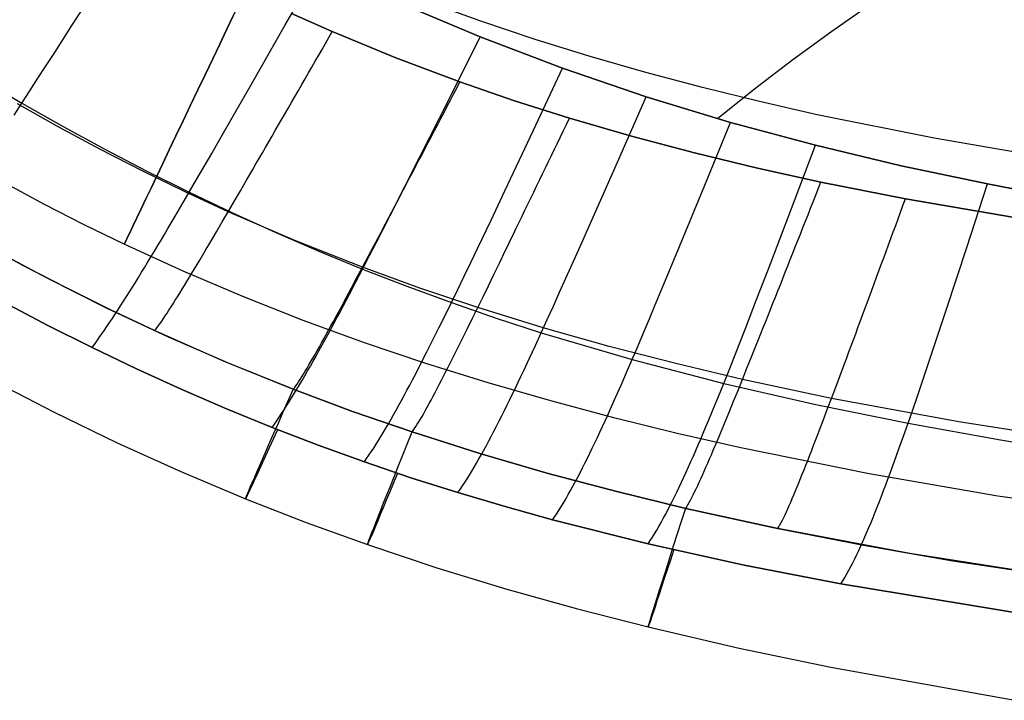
# Model space of a CAD drawing. Extents: x 35614 to 36526, y 4034 to 4838.
# Tile 9 of 79: x 35877 to 35964, y 4048 to 4107. Entities that reach past the tile are written whole.
import ezdxf

# ---------------------------------------------------------------- set-up
doc = ezdxf.new("R2010")
doc.units = 0
doc.layers.add('PREDEFINITO', color=7, linetype='CONTINUOUS')

msp = doc.modelspace()

# ---------------------------------------------------------------- linework, layer by layer
at = {"layer": 'PREDEFINITO'}
for p, q in [((35900.66, 4106.772, -105.773), (35903.66, 4112.03, -103)), ((35881.956, 4106.776, -110.094), (35883.508, 4109.186, -108.619)), ((35910.686, 4108.782, -103), (35917.822, 4105.781, -103)), ((35917.822, 4105.781, -103), (35910.686, 4108.782, -103)), ((35917.868, 4107.157, -380.007), (35913.163, 4108.864, -380.007)), ((35948.692, 4106.287, -98.37), (35952.193, 4108.723, -96.901)), ((35904.823, 4106.248, -319.731), (35901.241, 4107.842, -319.731)), ((35901.241, 4107.842, -319.731), (35904.823, 4106.248, -319.731)), ((35880.444, 4104.43, -111.624), (35881.956, 4106.776, -110.094)), ((35897.728, 4101.642, -108.622), (35900.66, 4106.772, -105.773)), ((35922.639, 4105.555, -380.007), (35917.868, 4107.157, -380.007)), ((35904.225, 4105.208, -319.689), (35904.524, 4105.727, -319.716)), ((35904.524, 4105.727, -319.716), (35904.823, 4106.248, -319.731)), ((35910.393, 4103.95, -319.731), (35904.823, 4106.248, -319.731)), ((35904.823, 4106.248, -319.731), (35910.393, 4103.95, -319.731)), ((35915.109, 4100.391, -105.781), (35917.822, 4105.781, -103)), ((35917.822, 4105.781, -103), (35925.054, 4103.031, -103)), ((35925.054, 4103.031, -103), (35917.822, 4105.781, -103)), ((35945.265, 4103.789, -99.876), (35948.692, 4106.287, -98.37)), ((35903.926, 4104.689, -319.649), (35904.225, 4105.208, -319.689)), ((35927.474, 4104.053, -380.007), (35922.639, 4105.555, -380.007)), ((35879.704, 4103.286, -112.416), (35880.444, 4104.43, -111.624)), ((35903.331, 4103.655, -319.532), (35903.628, 4104.172, -319.597)), ((35903.628, 4104.172, -319.597), (35903.926, 4104.689, -319.649)), ((35932.371, 4102.647, -380.007), (35927.474, 4104.053, -380.007)), ((35878.977, 4102.161, -113.23), (35879.704, 4103.286, -112.416)), ((35902.738, 4102.624, -319.366), (35903.034, 4103.139, -319.455)), ((35903.034, 4103.139, -319.455), (35903.331, 4103.655, -319.532)), ((35916.034, 4101.832, -319.731), (35910.393, 4103.95, -319.731)), ((35910.393, 4103.95, -319.731), (35916.034, 4101.832, -319.731)), ((35941.915, 4101.229, -101.42), (35945.265, 4103.789, -99.876)), ((35902.442, 4102.111, -319.265), (35902.738, 4102.624, -319.366)), ((35922.492, 4097.59, -105.787), (35925.054, 4103.031, -103)), ((35925.054, 4103.031, -103), (35932.383, 4100.53, -103)), ((35932.383, 4100.53, -103), (35925.054, 4103.031, -103)), ((35937.327, 4101.331, -380.007), (35932.371, 4102.647, -380.007)), ((35873.976, 4102.1, -114.941), (35877.559, 4099.977, -114.94)), ((35878.261, 4101.058, -114.07), (35878.977, 4102.161, -113.23)), ((35896.302, 4099.156, -110.098), (35897.728, 4101.642, -108.622)), ((35901.853, 4101.088, -319.027), (35902.147, 4101.599, -319.152)), ((35902.147, 4101.599, -319.152), (35902.442, 4102.111, -319.265)), ((35915.754, 4101.297, -319.716), (35916.034, 4101.832, -319.731)), ((35920.82, 4100.186, -319.731), (35916.034, 4101.832, -319.731)), ((35916.034, 4101.832, -319.731), (35920.82, 4100.186, -319.731)), ((35877.559, 4099.977, -114.94), (35878.261, 4101.058, -114.07)), ((35901.267, 4100.072, -318.741), (35901.56, 4100.579, -318.889)), ((35901.56, 4100.579, -318.889), (35901.853, 4101.088, -319.027)), ((35915.194, 4100.228, -319.649), (35915.474, 4100.762, -319.689)), ((35915.474, 4100.762, -319.689), (35915.754, 4101.297, -319.716)), ((35929.975, 4095.048, -105.796), (35932.383, 4100.53, -103)), ((35932.383, 4100.53, -103), (35939.786, 4098.28, -103)), ((35939.786, 4098.28, -103), (35932.383, 4100.53, -103)), ((35942.338, 4100.102, -380.007), (35937.327, 4101.331, -380.007)), ((35938.645, 4098.609, -103), (35941.915, 4101.229, -101.42)), ((35876.871, 4098.921, -115.843), (35877.559, 4099.977, -114.94)), ((35880.812, 4097.863, -313.439), (35877.189, 4099.905, -313.439)), ((35877.559, 4099.977, -114.94), (35881.18, 4097.92, -114.94)), ((35900.976, 4099.566, -318.58), (35901.267, 4100.072, -318.741)), ((35912.456, 4095.134, -108.637), (35915.109, 4100.391, -105.781)), ((35914.637, 4099.162, -319.533), (35914.915, 4099.695, -319.597)), ((35914.915, 4099.695, -319.597), (35915.194, 4100.228, -319.649)), ((35925.647, 4098.654, -319.731), (35920.82, 4100.186, -319.731)), ((35920.82, 4100.186, -319.731), (35925.647, 4098.654, -319.731)), ((35947.401, 4098.955, -380.007), (35942.338, 4100.102, -380.007)), ((35894.912, 4096.737, -111.628), (35896.302, 4099.156, -110.098)), ((35900.395, 4098.561, -318.224), (35900.685, 4099.063, -318.408)), ((35900.685, 4099.063, -318.408), (35900.976, 4099.566, -318.58)), ((35914.359, 4098.631, -319.456), (35914.637, 4099.162, -319.533)), ((35957.675, 4096.888, -380.007), (35947.401, 4098.955, -380.007)), ((35881.18, 4097.92, -114.94), (35884.835, 4095.929, -114.94)), ((35899.819, 4097.563, -317.823), (35900.107, 4098.061, -318.029)), ((35900.107, 4098.061, -318.029), (35900.395, 4098.561, -318.224)), ((35913.804, 4097.573, -319.266), (35914.081, 4098.102, -319.367)), ((35914.081, 4098.102, -319.367), (35914.359, 4098.631, -319.456)), ((35925.119, 4097.559, -319.689), (35925.383, 4098.106, -319.716)), ((35925.383, 4098.106, -319.716), (35925.647, 4098.654, -319.731)), ((35931.116, 4097.061, -319.731), (35925.647, 4098.654, -319.731)), ((35925.647, 4098.654, -319.731), (35931.116, 4097.061, -319.731)), ((35937.531, 4092.768, -105.807), (35939.786, 4098.28, -103)), ((35939.786, 4098.28, -103), (35947.264, 4096.269, -103)), ((35947.264, 4096.269, -103), (35939.786, 4098.28, -103)), ((35884.475, 4095.893, -313.439), (35880.812, 4097.863, -313.439)), ((35899.248, 4096.575, -317.376), (35899.533, 4097.068, -317.605)), ((35899.533, 4097.068, -317.605), (35899.819, 4097.563, -317.823)), ((35913.528, 4097.046, -319.153), (35913.804, 4097.573, -319.266)), ((35919.985, 4092.283, -108.649), (35922.492, 4097.59, -105.787)), ((35924.856, 4097.013, -319.65), (35925.119, 4097.559, -319.689)), ((35936.625, 4095.597, -319.731), (35931.116, 4097.061, -319.731)), ((35931.116, 4097.061, -319.731), (35936.625, 4095.597, -319.731)), ((35894.231, 4095.557, -112.42), (35894.912, 4096.737, -111.628)), ((35898.965, 4096.085, -317.137), (35899.248, 4096.575, -317.376)), ((35912.978, 4095.996, -318.89), (35913.253, 4096.52, -319.027)), ((35913.253, 4096.52, -319.027), (35913.528, 4097.046, -319.153)), ((35924.33, 4095.923, -319.533), (35924.593, 4096.467, -319.598)), ((35924.593, 4096.467, -319.598), (35924.856, 4097.013, -319.65)), ((35945.159, 4090.735, -105.818), (35947.264, 4096.269, -103)), ((35947.264, 4096.269, -103), (35954.792, 4094.477, -103)), ((35954.792, 4094.477, -103), (35947.264, 4096.269, -103)), ((35968.124, 4095.092, -380.007), (35957.675, 4096.888, -380.007)), ((35888.175, 4093.997, -313.439), (35884.475, 4095.893, -313.439)), ((35884.835, 4095.929, -114.94), (35888.526, 4094.004, -114.942)), ((35893.561, 4094.397, -113.235), (35894.231, 4095.557, -112.42)), ((35898.401, 4095.111, -316.624), (35898.682, 4095.597, -316.886)), ((35898.682, 4095.597, -316.886), (35898.965, 4096.085, -317.137)), ((35912.431, 4094.954, -318.581), (35912.704, 4095.474, -318.741)), ((35912.704, 4095.474, -318.741), (35912.978, 4095.996, -318.89)), ((35923.807, 4094.838, -319.367), (35924.069, 4095.38, -319.456)), ((35924.069, 4095.38, -319.456), (35924.33, 4095.923, -319.533)), ((35942.166, 4094.256, -319.731), (35936.625, 4095.597, -319.731)), ((35936.625, 4095.597, -319.731), (35942.166, 4094.256, -319.731)), ((35897.844, 4094.149, -316.07), (35898.122, 4094.629, -316.352)), ((35898.122, 4094.629, -316.352), (35898.401, 4095.111, -316.624)), ((35911.165, 4092.587, -110.115), (35912.456, 4095.134, -108.637)), ((35912.159, 4094.435, -318.409), (35912.431, 4094.954, -318.581)), ((35923.547, 4094.298, -319.266), (35923.807, 4094.838, -319.367)), ((35927.616, 4089.702, -108.667), (35929.975, 4095.048, -105.796)), ((35954.792, 4094.477, -103), (35962.366, 4092.875, -103)), ((35962.366, 4092.875, -103), (35954.792, 4094.477, -103)), ((35891.911, 4092.177, -313.439), (35888.175, 4093.997, -313.439)), ((35888.526, 4094.004, -114.942), (35892.253, 4092.147, -114.945)), ((35892.901, 4093.26, -114.075), (35893.561, 4094.397, -113.235)), ((35897.292, 4093.199, -315.473), (35897.844, 4094.149, -316.07)), ((35911.618, 4093.405, -318.03), (35911.888, 4093.919, -318.225)), ((35911.888, 4093.919, -318.225), (35912.159, 4094.435, -318.409)), ((35923.027, 4093.221, -319.028), (35923.287, 4093.759, -319.153)), ((35923.287, 4093.759, -319.153), (35923.547, 4094.298, -319.266)), ((35947.733, 4093.027, -319.731), (35942.166, 4094.256, -319.731)), ((35942.166, 4094.256, -319.731), (35947.733, 4093.027, -319.731)), ((35879.553, 4091.088, -380.007), (35876.104, 4092.94, -380.007)), ((35892.253, 4092.147, -114.945), (35892.901, 4093.26, -114.075)), ((35896.748, 4092.263, -314.835), (35897.292, 4093.199, -315.473)), ((35911.082, 4092.383, -317.606), (35911.349, 4092.893, -317.824)), ((35911.349, 4092.893, -317.824), (35911.618, 4093.405, -318.03)), ((35922.769, 4092.686, -318.891), (35923.027, 4093.221, -319.028)), ((35935.322, 4087.393, -108.687), (35937.531, 4092.768, -105.807)), ((35947.507, 4092.455, -319.717), (35947.733, 4093.027, -319.731)), ((35955.157, 4091.557, -319.731), (35947.733, 4093.027, -319.731)), ((35947.733, 4093.027, -319.731), (35955.157, 4091.557, -319.731)), ((35960.549, 4087.313, -105.838), (35962.366, 4092.875, -103)), ((35962.366, 4092.875, -103), (35969.973, 4091.439, -103)), ((35969.973, 4091.439, -103), (35962.366, 4092.875, -103)), ((35891.617, 4091.059, -115.848), (35892.253, 4092.147, -114.945)), ((35895.681, 4090.435, -313.439), (35891.911, 4092.177, -313.439)), ((35892.253, 4092.147, -114.945), (35896.014, 4090.358, -114.949)), ((35896.21, 4091.341, -314.157), (35896.748, 4092.263, -314.835)), ((35909.904, 4090.109, -111.648), (35911.165, 4092.587, -110.115)), ((35910.549, 4091.372, -317.137), (35910.815, 4091.876, -317.377)), ((35910.815, 4091.876, -317.377), (35911.082, 4092.383, -317.606)), ((35918.765, 4089.711, -110.13), (35919.985, 4092.283, -108.649)), ((35922.254, 4091.62, -318.582), (35922.511, 4092.152, -318.742)), ((35922.511, 4092.152, -318.742), (35922.769, 4092.686, -318.891)), ((35947.055, 4091.313, -319.65), (35947.281, 4091.883, -319.69)), ((35947.281, 4091.883, -319.69), (35947.507, 4092.455, -319.717)), ((35883.036, 4089.303, -380.007), (35879.553, 4091.088, -380.007)), ((35890.993, 4089.996, -116.789), (35891.617, 4091.059, -115.848)), ((35895.681, 4090.435, -313.439), (35896.21, 4091.341, -314.157)), ((35910.285, 4090.87, -316.887), (35910.549, 4091.372, -317.137)), ((35921.743, 4090.562, -318.226), (35921.998, 4091.09, -318.409)), ((35921.998, 4091.09, -318.409), (35922.254, 4091.62, -318.582)), ((35946.83, 4090.743, -319.598), (35947.055, 4091.313, -319.65)), ((35954.944, 4090.978, -319.717), (35955.157, 4091.557, -319.731)), ((35965.776, 4089.747, -319.731), (35955.157, 4091.557, -319.731)), ((35955.157, 4091.557, -319.731), (35965.776, 4089.747, -319.731)), ((35895.161, 4089.546, -312.683), (35895.681, 4090.435, -313.439)), ((35901.544, 4087.908, -313.439), (35895.681, 4090.435, -313.439)), ((35896.014, 4090.358, -114.949), (35899.807, 4088.638, -114.954)), ((35909.761, 4089.875, -316.353), (35910.022, 4090.371, -316.625)), ((35910.022, 4090.371, -316.625), (35910.285, 4090.87, -316.887)), ((35921.489, 4090.037, -318.031), (35921.743, 4090.562, -318.226)), ((35943.095, 4085.339, -108.707), (35945.159, 4090.735, -105.818)), ((35946.381, 4089.608, -319.457), (35946.605, 4090.175, -319.534)), ((35946.605, 4090.175, -319.534), (35946.83, 4090.743, -319.598)), ((35954.518, 4089.821, -319.65), (35954.731, 4090.399, -319.69)), ((35954.731, 4090.399, -319.69), (35954.944, 4090.978, -319.717)), ((35886.551, 4087.587, -380.007), (35883.036, 4089.303, -380.007)), ((35890.382, 4088.962, -117.771), (35890.993, 4089.996, -116.789)), ((35894.65, 4088.676, -311.89), (35895.161, 4089.546, -312.683)), ((35908.985, 4088.406, -315.473), (35909.501, 4089.382, -316.07)), ((35909.286, 4088.9, -112.441), (35909.904, 4090.109, -111.648)), ((35909.501, 4089.382, -316.07), (35909.761, 4089.875, -316.353)), ((35917.571, 4087.211, -111.666), (35918.765, 4089.711, -110.13)), ((35920.983, 4088.993, -317.607), (35921.236, 4089.513, -317.824)), ((35921.236, 4089.513, -317.824), (35921.489, 4090.037, -318.031)), ((35926.467, 4087.112, -110.151), (35927.616, 4089.702, -108.667)), ((35946.157, 4089.042, -319.368), (35946.381, 4089.608, -319.457)), ((35954.306, 4089.244, -319.598), (35954.518, 4089.821, -319.65)), ((35889.785, 4087.955, -118.802), (35890.082, 4088.455, -118.28)), ((35890.082, 4088.455, -118.28), (35890.382, 4088.962, -117.771)), ((35894.149, 4087.827, -311.059), (35894.65, 4088.676, -311.89)), ((35899.807, 4088.638, -114.954), (35903.631, 4086.988, -114.961)), ((35908.476, 4087.443, -314.835), (35908.985, 4088.406, -315.473)), ((35908.677, 4087.713, -113.257), (35909.286, 4088.9, -112.441)), ((35920.483, 4087.959, -317.138), (35920.733, 4088.475, -317.378)), ((35920.733, 4088.475, -317.378), (35920.983, 4088.993, -317.607)), ((35945.711, 4087.915, -319.154), (35945.934, 4088.478, -319.267)), ((35945.934, 4088.478, -319.267), (35946.157, 4089.042, -319.368)), ((35953.883, 4088.095, -319.458), (35954.094, 4088.669, -319.534)), ((35954.094, 4088.669, -319.534), (35954.306, 4089.244, -319.598)), ((35877.661, 4085.73, -297.202), (35873.881, 4087.788, -297.202)), ((35891.732, 4085.213, -380.007), (35886.551, 4087.587, -380.007)), ((35889.491, 4087.463, -119.336), (35889.785, 4087.955, -118.802)), ((35893.66, 4087, -310.193), (35894.149, 4087.827, -311.059)), ((35907.479, 4085.566, -313.439), (35901.544, 4087.908, -313.439)), ((35908.077, 4086.549, -114.098), (35908.677, 4087.713, -113.257)), ((35920.234, 4087.447, -316.887), (35920.483, 4087.959, -317.138)), ((35945.489, 4087.355, -319.029), (35945.711, 4087.915, -319.154)), ((35953.672, 4087.522, -319.369), (35953.883, 4088.095, -319.458)), ((35874.458, 4087.468, -297.202), (35879.708, 4084.655, -297.202)), ((35888.913, 4086.502, -120.446), (35889.2, 4086.979, -119.884)), ((35889.2, 4086.979, -119.884), (35889.491, 4087.463, -119.336)), ((35893.42, 4086.596, -309.746), (35893.66, 4087, -310.193)), ((35903.631, 4086.988, -114.961), (35907.486, 4085.409, -114.969)), ((35907.974, 4086.496, -314.157), (35908.476, 4087.443, -314.835)), ((35916.986, 4085.991, -112.461), (35917.571, 4087.211, -111.666)), ((35919.741, 4086.431, -316.354), (35919.987, 4086.937, -316.626)), ((35919.987, 4086.937, -316.626), (35920.234, 4087.447, -316.887)), ((35925.342, 4084.594, -111.69), (35926.467, 4087.112, -110.151)), ((35934.244, 4084.79, -110.176), (35935.322, 4087.393, -108.687)), ((35945.047, 4086.239, -318.744), (35945.268, 4086.796, -318.892)), ((35945.268, 4086.796, -318.892), (35945.489, 4087.355, -319.029)), ((35953.251, 4086.382, -319.155), (35953.461, 4086.951, -319.268)), ((35953.461, 4086.951, -319.268), (35953.672, 4087.522, -319.369)), ((35958.766, 4081.889, -108.747), (35960.549, 4087.313, -105.838)), ((35888.349, 4085.573, -121.617), (35888.629, 4086.034, -121.024)), ((35888.629, 4086.034, -121.024), (35888.913, 4086.502, -120.446)), ((35892.949, 4085.808, -308.827), (35893.183, 4086.198, -309.291)), ((35893.183, 4086.198, -309.291), (35893.42, 4086.596, -309.746)), ((35907.479, 4085.566, -313.439), (35907.974, 4086.496, -314.157)), ((35907.486, 4085.409, -114.969), (35908.077, 4086.549, -114.098)), ((35916.409, 4084.793, -113.277), (35916.986, 4085.991, -112.461)), ((35919.012, 4084.931, -315.474), (35919.496, 4085.927, -316.071)), ((35919.496, 4085.927, -316.071), (35919.741, 4086.431, -316.354)), ((35944.827, 4085.684, -318.583), (35945.047, 4086.239, -318.744)), ((35952.833, 4085.248, -318.893), (35953.042, 4085.814, -319.03)), ((35953.042, 4085.814, -319.03), (35953.251, 4086.382, -319.155)), ((35881.478, 4083.746, -297.202), (35877.661, 4085.73, -297.202)), ((35887.8, 4084.676, -122.855), (35888.073, 4085.12, -122.227)), ((35888.073, 4085.12, -122.227), (35888.349, 4085.573, -121.617)), ((35896.976, 4082.985, -380.007), (35891.732, 4085.213, -380.007)), ((35892.271, 4084.681, -307.384), (35892.493, 4085.049, -307.873)), ((35892.493, 4085.049, -307.873), (35892.719, 4085.424, -308.354)), ((35892.719, 4085.424, -308.354), (35892.949, 4085.808, -308.827)), ((35906.906, 4084.295, -115.872), (35907.486, 4085.409, -114.969)), ((35906.993, 4084.653, -312.683), (35907.479, 4085.566, -313.439)), ((35912.516, 4083.738, -313.439), (35907.479, 4085.566, -313.439)), ((35907.486, 4085.409, -114.969), (35911.371, 4083.902, -114.979)), ((35942.088, 4082.725, -110.201), (35943.095, 4085.339, -108.707)), ((35944.39, 4084.582, -318.227), (35944.608, 4085.132, -318.411)), ((35944.608, 4085.132, -318.411), (35944.827, 4085.684, -318.583)), ((35952.625, 4084.685, -318.744), (35952.833, 4085.248, -318.893)), ((35879.708, 4084.655, -297.202), (35885.03, 4081.983, -297.202)), ((35887.264, 4083.812, -124.165), (35887.53, 4084.24, -123.5)), ((35887.53, 4084.24, -123.5), (35887.8, 4084.676, -122.855)), ((35891.839, 4083.97, -306.38), (35892.053, 4084.321, -306.886)), ((35892.053, 4084.321, -306.886), (35892.271, 4084.681, -307.384)), ((35906.337, 4083.209, -116.814), (35906.906, 4084.295, -115.872)), ((35906.515, 4083.76, -311.889), (35906.993, 4084.653, -312.683)), ((35915.841, 4083.618, -114.119), (35916.409, 4084.793, -113.277)), ((35918.533, 4083.949, -314.835), (35919.012, 4084.931, -315.474)), ((35924.791, 4083.366, -112.486), (35925.342, 4084.594, -111.69)), ((35933.19, 4082.259, -111.718), (35934.244, 4084.79, -110.176)), ((35944.173, 4084.034, -318.032), (35944.39, 4084.582, -318.227)), ((35952.211, 4083.564, -318.411), (35952.418, 4084.123, -318.583)), ((35952.418, 4084.123, -318.583), (35952.625, 4084.685, -318.744)), ((35885.332, 4081.837, -297.202), (35881.478, 4083.746, -297.202)), ((35886.744, 4082.984, -125.553), (35887.002, 4083.394, -124.849)), ((35887.002, 4083.394, -124.849), (35887.264, 4083.812, -124.165)), ((35891.226, 4082.976, -304.814), (35891.426, 4083.297, -305.344)), ((35891.426, 4083.297, -305.344), (35891.63, 4083.629, -305.866)), ((35891.63, 4083.629, -305.866), (35891.839, 4083.97, -306.38)), ((35906.047, 4082.889, -311.059), (35906.515, 4083.76, -311.889)), ((35911.371, 4083.902, -114.979), (35915.281, 4082.469, -114.99)), ((35917.596, 4082.033, -313.439), (35912.516, 4083.738, -313.439)), ((35915.281, 4082.469, -114.99), (35915.841, 4083.618, -114.119)), ((35918.061, 4082.982, -314.157), (35918.533, 4083.949, -314.835)), ((35924.246, 4082.16, -113.304), (35924.791, 4083.366, -112.486)), ((35943.741, 4082.947, -317.608), (35943.956, 4083.489, -317.826)), ((35943.956, 4083.489, -317.826), (35944.173, 4084.034, -318.032)), ((35952.006, 4083.008, -318.228), (35952.211, 4083.564, -318.411)), ((35879.856, 4080.452, -137), (35876.029, 4082.463, -137)), ((35876.029, 4082.463, -137), (35879.856, 4080.452, -137)), ((35886.238, 4082.191, -127.028), (35886.489, 4082.583, -126.28)), ((35886.489, 4082.583, -126.28), (35886.744, 4082.984, -125.553)), ((35890.66, 4082.077, -303.175), (35890.843, 4082.365, -303.729)), ((35890.843, 4082.365, -303.729), (35891.032, 4082.665, -304.275)), ((35891.032, 4082.665, -304.275), (35891.226, 4082.976, -304.814)), ((35902.28, 4080.896, -380.007), (35896.976, 4082.985, -380.007)), ((35905.59, 4082.041, -310.192), (35906.047, 4082.889, -311.059)), ((35905.777, 4082.15, -117.797), (35906.337, 4083.209, -116.814)), ((35914.73, 4081.345, -115.894), (35915.281, 4082.469, -114.99)), ((35915.281, 4082.469, -114.99), (35919.219, 4081.108, -115.004)), ((35917.596, 4082.033, -313.439), (35918.061, 4082.982, -314.157)), ((35941.102, 4080.185, -111.747), (35942.088, 4082.725, -110.201)), ((35943.313, 4081.871, -317.139), (35943.526, 4082.407, -317.379)), ((35943.526, 4082.407, -317.379), (35943.741, 4082.947, -317.608)), ((35951.597, 4081.902, -317.826), (35951.801, 4082.454, -318.033)), ((35951.801, 4082.454, -318.033), (35952.006, 4083.008, -318.228)), ((35885.03, 4081.983, -297.202), (35890.421, 4079.457, -297.202)), ((35889.222, 4080.003, -297.202), (35885.332, 4081.837, -297.202)), ((35885.747, 4081.435, -128.596), (35885.99, 4081.808, -127.8)), ((35885.99, 4081.808, -127.8), (35886.238, 4082.191, -127.028)), ((35890.149, 4081.292, -301.465), (35890.313, 4081.54, -302.043)), ((35890.313, 4081.54, -302.043), (35890.483, 4081.802, -302.613)), ((35890.483, 4081.802, -302.613), (35890.66, 4082.077, -303.175)), ((35905.144, 4081.218, -309.29), (35905.365, 4081.626, -309.745)), ((35905.229, 4081.122, -118.827), (35905.502, 4081.632, -118.305)), ((35905.365, 4081.626, -309.745), (35905.59, 4082.041, -310.192)), ((35905.502, 4081.632, -118.305), (35905.777, 4082.15, -117.797)), ((35917.139, 4081.103, -312.683), (35917.596, 4082.033, -313.439)), ((35923.353, 4080.254, -313.439), (35917.596, 4082.033, -313.439)), ((35923.709, 4080.978, -114.147), (35924.246, 4082.16, -113.304)), ((35932.672, 4081.024, -112.516), (35933.19, 4082.259, -111.718)), ((35943.1, 4081.337, -316.888), (35943.313, 4081.871, -317.139)), ((35951.393, 4081.354, -317.608), (35951.597, 4081.902, -317.826)), ((35957.895, 4079.263, -110.249), (35958.766, 4081.889, -108.747)), ((35885.038, 4080.372, -131.137), (35885.27, 4080.717, -130.263)), ((35885.27, 4080.717, -130.263), (35885.507, 4081.071, -129.416)), ((35885.507, 4081.071, -129.416), (35885.747, 4081.435, -128.596)), ((35889.569, 4080.451, -299.076), (35889.702, 4080.637, -299.685)), ((35889.702, 4080.637, -299.685), (35889.843, 4080.839, -300.286)), ((35889.843, 4080.839, -300.286), (35889.993, 4081.058, -300.879)), ((35889.993, 4081.058, -300.879), (35890.149, 4081.292, -301.465)), ((35907.64, 4078.942, -380.007), (35902.28, 4080.896, -380.007)), ((35904.71, 4080.425, -308.353), (35904.926, 4080.818, -308.826)), ((35904.926, 4080.818, -308.826), (35905.144, 4081.218, -309.29)), ((35904.959, 4080.619, -119.361), (35905.229, 4081.122, -118.827)), ((35914.188, 4080.249, -116.836), (35914.73, 4081.345, -115.894)), ((35916.69, 4080.192, -311.889), (35917.139, 4081.103, -312.683)), ((35919.219, 4081.108, -115.004), (35923.18, 4079.82, -115.019)), ((35923.18, 4079.82, -115.019), (35923.709, 4080.978, -114.147)), ((35932.16, 4079.812, -113.335), (35932.672, 4081.024, -112.516)), ((35942.679, 4080.281, -316.354), (35942.889, 4080.807, -316.627)), ((35942.889, 4080.807, -316.627), (35943.1, 4081.337, -316.888)), ((35950.99, 4080.266, -317.139), (35951.191, 4080.808, -317.379)), ((35951.191, 4080.808, -317.379), (35951.393, 4081.354, -317.608)), ((35883.722, 4078.513, -137), (35879.856, 4080.452, -137)), ((35879.856, 4080.452, -137), (35883.722, 4078.513, -137)), ((35884.584, 4079.712, -132.969), (35884.809, 4080.037, -132.038)), ((35884.809, 4080.037, -132.038), (35885.038, 4080.372, -131.137)), ((35889.222, 4080.003, -297.202), (35889.274, 4080.066, -297.519)), ((35895.269, 4077.334, -297.202), (35889.222, 4080.003, -297.202)), ((35889.274, 4080.066, -297.519), (35889.328, 4080.133, -297.834)), ((35889.328, 4080.133, -297.834), (35889.444, 4080.283, -298.459)), ((35889.444, 4080.283, -298.459), (35889.569, 4080.451, -299.076)), ((35904.291, 4079.662, -307.382), (35904.499, 4080.039, -307.872)), ((35904.427, 4079.637, -120.471), (35904.692, 4080.124, -119.909)), ((35904.499, 4080.039, -307.872), (35904.71, 4080.425, -308.353)), ((35904.692, 4080.124, -119.909), (35904.959, 4080.619, -119.361)), ((35913.656, 4079.182, -117.819), (35914.188, 4080.249, -116.836)), ((35916.25, 4079.304, -311.057), (35916.69, 4080.192, -311.889)), ((35922.66, 4078.69, -115.924), (35923.18, 4079.82, -115.019)), ((35923.18, 4079.82, -115.019), (35931.158, 4077.462, -115.053)), ((35929.152, 4078.615, -313.438), (35923.353, 4080.254, -313.439)), ((35931.656, 4078.624, -114.18), (35932.16, 4079.812, -113.335)), ((35940.617, 4078.946, -112.547), (35941.102, 4080.185, -111.747)), ((35942.262, 4079.238, -315.778), (35942.47, 4079.757, -316.071)), ((35942.47, 4079.757, -316.071), (35942.679, 4080.281, -316.354)), ((35950.79, 4079.726, -316.889), (35950.99, 4080.266, -317.139)), ((35883.932, 4078.798, -135.944), (35884.145, 4079.092, -134.92)), ((35884.145, 4079.092, -134.92), (35884.363, 4079.397, -133.929)), ((35884.363, 4079.397, -133.929), (35884.584, 4079.712, -132.969)), ((35890.421, 4079.457, -297.202), (35895.876, 4077.079, -297.202)), ((35903.689, 4078.584, -305.864), (35903.886, 4078.934, -306.378)), ((35903.886, 4078.934, -306.378), (35904.086, 4079.293, -306.884)), ((35903.907, 4078.687, -121.641), (35904.166, 4079.158, -121.048)), ((35904.086, 4079.293, -306.884), (35904.291, 4079.662, -307.382)), ((35904.166, 4079.158, -121.048), (35904.427, 4079.637, -120.471)), ((35913.05, 4077.117, -380.007), (35907.64, 4078.942, -380.007)), ((35913.394, 4078.66, -118.328), (35913.656, 4079.182, -117.819)), ((35915.82, 4078.44, -310.19), (35916.25, 4079.304, -311.057)), ((35940.138, 4077.729, -113.368), (35940.617, 4078.946, -112.547)), ((35942.056, 4078.722, -315.474), (35942.262, 4079.238, -315.778)), ((35950.393, 4078.658, -316.354), (35950.591, 4079.19, -316.627)), ((35950.591, 4079.19, -316.627), (35950.79, 4079.726, -316.889)), ((35957.041, 4076.71, -111.803), (35957.895, 4079.263, -110.249)), ((35883.722, 4078.513, -137), (35883.932, 4078.798, -135.944)), ((35887.624, 4076.648, -137), (35883.722, 4078.513, -137)), ((35883.722, 4078.513, -137), (35887.624, 4076.648, -137)), ((35903.309, 4077.913, -304.811), (35903.497, 4078.243, -305.342)), ((35903.398, 4077.772, -122.878), (35903.651, 4078.225, -122.251)), ((35903.497, 4078.243, -305.342), (35903.689, 4078.584, -305.864)), ((35903.651, 4078.225, -122.251), (35903.907, 4078.687, -121.641)), ((35912.877, 4077.638, -119.383), (35913.134, 4078.145, -118.849)), ((35913.134, 4078.145, -118.849), (35913.394, 4078.66, -118.328)), ((35915.609, 4078.018, -309.744), (35915.82, 4078.44, -310.19)), ((35922.147, 4077.587, -116.866), (35922.66, 4078.69, -115.924)), ((35934.985, 4077.105, -313.438), (35929.152, 4078.615, -313.438)), ((35931.158, 4077.462, -115.053), (35931.656, 4078.624, -114.18)), ((35941.647, 4077.703, -314.835), (35942.056, 4078.722, -315.474)), ((35950, 4077.604, -315.778), (35950.196, 4078.129, -316.071)), ((35950.196, 4078.129, -316.071), (35950.393, 4078.658, -316.354)), ((35901.393, 4074.852, -297.202), (35895.269, 4077.334, -297.202)), ((35902.776, 4076.992, -303.173), (35902.948, 4077.287, -303.727)), ((35902.9, 4076.892, -124.186), (35903.148, 4077.327, -123.523)), ((35902.948, 4077.287, -303.727), (35903.126, 4077.595, -304.273)), ((35903.126, 4077.595, -304.273), (35903.309, 4077.913, -304.811)), ((35903.148, 4077.327, -123.523), (35903.398, 4077.772, -122.878)), ((35912.622, 4077.139, -119.931), (35912.877, 4077.638, -119.383)), ((35914.993, 4076.794, -308.351), (35915.195, 4077.195, -308.824)), ((35915.195, 4077.195, -308.824), (35915.401, 4077.603, -309.288)), ((35915.401, 4077.603, -309.288), (35915.609, 4078.018, -309.744)), ((35921.643, 4076.514, -117.85), (35922.147, 4077.587, -116.866)), ((35930.667, 4076.326, -115.958), (35931.158, 4077.462, -115.053)), ((35931.158, 4077.462, -115.053), (35939.198, 4075.371, -115.087)), ((35939.665, 4076.537, -114.213), (35940.138, 4077.729, -113.368)), ((35941.244, 4076.701, -314.156), (35941.647, 4077.703, -314.835)), ((35949.806, 4077.083, -315.473), (35950, 4077.604, -315.778)), ((35891.561, 4074.858, -137), (35887.624, 4076.648, -137)), ((35887.624, 4076.648, -137), (35891.561, 4074.859, -137)), ((35895.876, 4077.079, -297.202), (35901.393, 4074.852, -297.202)), ((35902.291, 4076.185, -301.463), (35902.446, 4076.44, -302.041)), ((35902.415, 4076.047, -125.574), (35902.656, 4076.465, -124.87)), ((35902.446, 4076.44, -302.041), (35902.608, 4076.709, -302.61)), ((35902.608, 4076.709, -302.61), (35902.776, 4076.992, -303.173)), ((35902.656, 4076.465, -124.87), (35902.9, 4076.892, -124.186)), ((35912.119, 4076.166, -121.07), (35912.369, 4076.649, -120.493)), ((35912.369, 4076.649, -120.493), (35912.622, 4077.139, -119.931)), ((35918.506, 4075.413, -380.007), (35913.05, 4077.117, -380.007)), ((35914.597, 4076.018, -307.38), (35914.793, 4076.402, -307.87)), ((35914.793, 4076.402, -307.87), (35914.993, 4076.794, -308.351)), ((35921.394, 4075.988, -118.358), (35921.643, 4076.514, -117.85)), ((35930.184, 4075.218, -116.901), (35930.667, 4076.326, -115.958)), ((35940.847, 4075.717, -313.437), (35934.985, 4077.105, -313.438)), ((35939.198, 4075.371, -115.087), (35939.665, 4076.537, -114.213)), ((35940.847, 4075.717, -313.437), (35941.244, 4076.701, -314.156)), ((35949.421, 4076.053, -314.834), (35949.806, 4077.083, -315.473)), ((35956.621, 4075.465, -112.606), (35957.041, 4076.71, -111.803)), ((35874.919, 4075.659, -208.438), (35880.39, 4072.834, -208.438)), ((35901.733, 4075.318, -299.074), (35901.862, 4075.51, -299.683)), ((35901.862, 4075.51, -299.683), (35901.998, 4075.719, -300.284)), ((35901.94, 4075.24, -127.046), (35902.176, 4075.639, -126.299)), ((35901.998, 4075.719, -300.284), (35902.141, 4075.944, -300.877)), ((35902.141, 4075.944, -300.877), (35902.291, 4076.185, -301.463)), ((35902.176, 4075.639, -126.299), (35902.415, 4076.047, -125.574)), ((35911.627, 4075.227, -122.272), (35911.872, 4075.693, -121.663)), ((35911.872, 4075.693, -121.663), (35912.119, 4076.166, -121.07)), ((35914.216, 4075.276, -306.376), (35914.405, 4075.642, -306.882)), ((35914.405, 4075.642, -306.882), (35914.597, 4076.018, -307.38)), ((35920.903, 4074.961, -119.413), (35921.147, 4075.471, -118.88)), ((35921.147, 4075.471, -118.88), (35921.394, 4075.988, -118.358)), ((35940.457, 4074.754, -312.68), (35940.847, 4075.717, -313.437)), ((35948.667, 4074.048, -313.436), (35940.847, 4075.717, -313.437)), ((35949.041, 4075.041, -314.155), (35949.421, 4076.053, -314.834)), ((35956.205, 4074.244, -113.43), (35956.621, 4075.465, -112.606)), ((35891.561, 4074.859, -137), (35895.532, 4073.146, -137)), ((35895.532, 4073.146, -137), (35891.561, 4074.858, -137)), ((35901.393, 4074.852, -297.202), (35901.444, 4074.918, -297.519)), ((35901.393, 4074.852, -297.202), (35906.59, 4072.914, -297.202)), ((35906.59, 4072.914, -297.202), (35901.393, 4074.852, -297.202)), ((35901.444, 4074.918, -297.519), (35901.498, 4074.988, -297.834)), ((35901.478, 4074.471, -128.612), (35901.708, 4074.851, -127.817)), ((35901.498, 4074.988, -297.834), (35901.611, 4075.143, -298.458)), ((35901.611, 4075.143, -298.458), (35901.733, 4075.318, -299.074)), ((35901.708, 4074.851, -127.817), (35901.94, 4075.24, -127.046)), ((35911.144, 4074.323, -123.543), (35911.384, 4074.771, -122.898)), ((35911.384, 4074.771, -122.898), (35911.627, 4075.227, -122.272)), ((35913.672, 4074.237, -304.809), (35913.849, 4074.573, -305.339)), ((35913.849, 4074.573, -305.339), (35914.03, 4074.919, -305.862)), ((35914.03, 4074.919, -305.862), (35914.216, 4075.276, -306.376)), ((35924.004, 4073.826, -380.007), (35918.506, 4075.413, -380.007)), ((35920.66, 4074.46, -119.961), (35920.903, 4074.961, -119.413)), ((35929.709, 4074.141, -117.885), (35930.184, 4075.218, -116.901)), ((35938.738, 4074.231, -115.994), (35939.198, 4075.371, -115.087)), ((35939.198, 4075.371, -115.087), (35947.279, 4073.519, -115.122)), ((35940.074, 4073.812, -311.885), (35940.457, 4074.754, -312.68)), ((35948.667, 4074.048, -313.436), (35949.041, 4075.041, -314.155)), ((35900.805, 4073.391, -131.148), (35901.026, 4073.741, -130.276)), ((35901.026, 4073.741, -130.276), (35901.251, 4074.101, -129.431)), ((35901.251, 4074.101, -129.431), (35901.478, 4074.471, -128.612)), ((35910.672, 4073.455, -124.889), (35910.907, 4073.884, -124.206)), ((35910.907, 4073.884, -124.206), (35911.144, 4074.323, -123.543)), ((35913.33, 4073.599, -303.724), (35913.498, 4073.912, -304.27)), ((35913.498, 4073.912, -304.27), (35913.672, 4074.237, -304.809)), ((35920.182, 4073.482, -121.099), (35920.42, 4073.967, -120.523)), ((35920.42, 4073.967, -120.523), (35920.66, 4074.46, -119.961)), ((35929.539, 4072.35, -380.007), (35924.004, 4073.826, -380.007)), ((35929.473, 4073.613, -118.394), (35929.709, 4074.141, -117.885)), ((35938.284, 4073.12, -116.937), (35938.738, 4074.231, -115.994)), ((35939.699, 4072.894, -311.053), (35940.074, 4073.812, -311.885)), ((35948.3, 4073.076, -312.679), (35948.667, 4074.048, -313.436)), ((35959.863, 4071.983, -313.435), (35948.667, 4074.048, -313.436)), ((35955.795, 4073.046, -114.278), (35956.205, 4074.244, -113.43)), ((35899.537, 4071.511, -137), (35895.532, 4073.146, -137)), ((35895.532, 4073.146, -137), (35899.537, 4071.511, -137)), ((35900.371, 4072.723, -132.977), (35900.587, 4073.052, -132.048)), ((35900.587, 4073.052, -132.048), (35900.805, 4073.391, -131.148)), ((35906.59, 4072.914, -297.202), (35911.834, 4071.105, -297.202)), ((35911.834, 4071.105, -297.202), (35906.59, 4072.914, -297.202)), ((35910.21, 4072.624, -126.316), (35910.44, 4073.035, -125.592)), ((35910.44, 4073.035, -125.592), (35910.672, 4073.455, -124.889)), ((35912.853, 4072.734, -302.038), (35913.007, 4073.009, -302.608)), ((35913.007, 4073.009, -302.608), (35913.166, 4073.297, -303.17)), ((35913.166, 4073.297, -303.17), (35913.33, 4073.599, -303.724)), ((35919.712, 4072.538, -122.3), (35919.946, 4073.006, -121.692)), ((35919.946, 4073.006, -121.692), (35920.182, 4073.482, -121.099)), ((35929.009, 4072.582, -119.449), (35929.24, 4073.094, -118.915)), ((35929.24, 4073.094, -118.915), (35929.473, 4073.613, -118.394)), ((35937.836, 4072.039, -117.921), (35938.284, 4073.12, -116.937)), ((35939.332, 4072.002, -310.185), (35939.699, 4072.894, -311.053)), ((35947.279, 4073.519, -115.122), (35955.389, 4071.875, -115.154)), ((35947.939, 4072.126, -311.884), (35948.3, 4073.076, -312.679)), ((35955.389, 4071.875, -115.154), (35955.795, 4073.046, -114.278)), ((35880.39, 4072.834, -208.438), (35885.929, 4070.155, -208.438)), ((35899.741, 4071.798, -135.946), (35899.949, 4072.096, -134.925)), ((35899.949, 4072.096, -134.925), (35900.159, 4072.404, -133.936)), ((35900.159, 4072.404, -133.936), (35900.371, 4072.723, -132.977)), ((35909.757, 4071.832, -127.832), (35909.982, 4072.223, -127.063)), ((35909.982, 4072.223, -127.063), (35910.21, 4072.624, -126.316)), ((35912.292, 4071.783, -299.681), (35912.423, 4071.997, -300.282)), ((35912.423, 4071.997, -300.282), (35912.561, 4072.227, -300.875)), ((35912.561, 4072.227, -300.875), (35912.704, 4072.473, -301.46)), ((35912.704, 4072.473, -301.46), (35912.853, 4072.734, -302.038)), ((35919.251, 4071.63, -123.57), (35919.48, 4072.08, -122.926)), ((35919.48, 4072.08, -122.926), (35919.712, 4072.538, -122.3)), ((35928.552, 4071.584, -120.557), (35928.779, 4072.079, -119.996)), ((35928.779, 4072.079, -119.996), (35929.009, 4072.582, -119.449)), ((35935.107, 4070.978, -380.007), (35929.539, 4072.35, -380.007)), ((35937.615, 4071.51, -118.43), (35937.836, 4072.039, -117.921)), ((35939.152, 4071.566, -309.738), (35939.332, 4072.002, -310.185)), ((35947.586, 4071.2, -311.051), (35947.939, 4072.126, -311.884)), ((35971.108, 4070.243, -313.432), (35959.863, 4071.983, -313.435)), ((35899.537, 4071.511, -137), (35899.741, 4071.798, -135.946)), ((35903.574, 4069.956, -137), (35899.537, 4071.511, -137)), ((35899.537, 4071.511, -137), (35903.574, 4069.956, -137)), ((35909.315, 4071.079, -129.444), (35909.535, 4071.45, -128.626)), ((35909.535, 4071.45, -128.626), (35909.757, 4071.832, -127.832)), ((35911.834, 4071.105, -297.202), (35911.938, 4071.246, -297.833)), ((35911.938, 4071.246, -297.833), (35912.049, 4071.406, -298.457)), ((35912.049, 4071.406, -298.457), (35912.167, 4071.586, -299.073)), ((35912.167, 4071.586, -299.073), (35912.292, 4071.783, -299.681)), ((35918.798, 4070.759, -124.914), (35919.023, 4071.19, -124.232)), ((35919.023, 4071.19, -124.232), (35919.251, 4071.63, -123.57)), ((35928.326, 4071.098, -121.134), (35928.552, 4071.584, -120.557)), ((35937.395, 4070.99, -118.951), (35937.615, 4071.51, -118.43)), ((35938.798, 4070.716, -308.817), (35938.974, 4071.137, -309.282)), ((35938.974, 4071.137, -309.282), (35939.152, 4071.566, -309.738)), ((35947.412, 4070.747, -310.622), (35947.586, 4071.2, -311.051)), ((35954.988, 4070.731, -116.062), (35955.389, 4071.875, -115.154)), ((35955.389, 4071.875, -115.154), (35963.517, 4070.407, -115.184)), ((35908.669, 4070.026, -132.057), (35908.882, 4070.366, -131.159)), ((35908.882, 4070.366, -131.159), (35909.097, 4070.717, -130.288)), ((35909.097, 4070.717, -130.288), (35909.315, 4071.079, -129.444)), ((35911.834, 4071.105, -297.202), (35917.779, 4069.217, -297.202)), ((35917.779, 4069.217, -297.202), (35911.834, 4071.105, -297.202)), ((35918.354, 4069.925, -126.339), (35918.575, 4070.337, -125.616)), ((35918.575, 4070.337, -125.616), (35918.798, 4070.759, -124.914)), ((35927.88, 4070.151, -122.333), (35928.102, 4070.62, -121.725)), ((35928.102, 4070.62, -121.725), (35928.326, 4071.098, -121.134)), ((35940.703, 4069.705, -380.007), (35935.107, 4070.978, -380.007)), ((35936.961, 4069.972, -120.032), (35937.177, 4070.477, -119.485)), ((35937.177, 4070.477, -119.485), (35937.395, 4070.99, -118.951)), ((35938.454, 4069.898, -307.863), (35938.625, 4070.303, -308.344)), ((35938.625, 4070.303, -308.344), (35938.798, 4070.716, -308.817)), ((35947.07, 4069.861, -309.736), (35947.24, 4070.3, -310.183)), ((35947.24, 4070.3, -310.183), (35947.412, 4070.747, -310.622)), ((35954.592, 4069.616, -117.007), (35954.988, 4070.731, -116.062)), ((35963.517, 4070.407, -115.184), (35971.656, 4069.086, -115.209)), ((35885.929, 4070.155, -208.438), (35891.533, 4067.624, -208.437)), ((35907.64, 4068.483, -137), (35903.574, 4069.956, -137)), ((35903.574, 4069.956, -137), (35907.64, 4068.483, -137)), ((35908.251, 4069.376, -133.941), (35908.459, 4069.696, -132.984)), ((35908.459, 4069.696, -132.984), (35908.669, 4070.026, -132.057)), ((35917.918, 4069.131, -127.853), (35918.135, 4069.523, -127.085)), ((35918.135, 4069.523, -127.085), (35918.354, 4069.925, -126.339)), ((35927.441, 4069.241, -123.601), (35927.659, 4069.691, -122.958)), ((35927.659, 4069.691, -122.958), (35927.88, 4070.151, -122.333)), ((35936.532, 4068.989, -121.169), (35936.746, 4069.476, -120.593)), ((35936.746, 4069.476, -120.593), (35936.961, 4069.972, -120.032)), ((35938.121, 4069.115, -306.874), (35938.286, 4069.502, -307.373)), ((35938.286, 4069.502, -307.373), (35938.454, 4069.898, -307.863)), ((35951.961, 4067.431, -380.007), (35940.703, 4069.705, -380.007)), ((35946.737, 4069.005, -308.815), (35946.902, 4069.429, -309.28)), ((35946.902, 4069.429, -309.28), (35947.07, 4069.861, -309.736)), ((35954.202, 4068.531, -117.991), (35954.592, 4069.616, -117.007)), ((35907.64, 4068.483, -137), (35907.842, 4068.77, -135.948)), ((35907.842, 4068.77, -135.948), (35908.045, 4069.067, -134.929)), ((35908.045, 4069.067, -134.929), (35908.251, 4069.376, -133.941)), ((35917.491, 4068.377, -129.462), (35917.704, 4068.749, -128.645)), ((35917.704, 4068.749, -128.645), (35917.918, 4069.131, -127.853)), ((35917.779, 4069.217, -297.202), (35923.77, 4067.475, -297.202)), ((35923.77, 4067.475, -297.202), (35917.779, 4069.217, -297.202)), ((35927.009, 4068.368, -124.943), (35927.224, 4068.799, -124.263)), ((35927.224, 4068.799, -124.263), (35927.441, 4069.241, -123.601)), ((35936.321, 4068.51, -121.76), (35936.532, 4068.989, -121.169)), ((35937.8, 4068.369, -305.854), (35937.959, 4068.737, -306.368)), ((35937.959, 4068.737, -306.368), (35938.121, 4069.115, -306.874)), ((35946.413, 4068.18, -307.86), (35946.574, 4068.588, -308.341)), ((35946.574, 4068.588, -308.341), (35946.737, 4069.005, -308.815)), ((35954.008, 4068, -118.5), (35954.202, 4068.531, -117.991)), ((35911.736, 4067.092, -137), (35907.64, 4068.483, -137)), ((35907.64, 4068.483, -137), (35911.736, 4067.092, -137)), ((35916.864, 4067.323, -132.069), (35917.071, 4067.664, -131.173)), ((35917.071, 4067.664, -131.173), (35917.28, 4068.015, -130.304)), ((35917.28, 4068.015, -130.304), (35917.491, 4068.377, -129.462)), ((35926.585, 4067.533, -126.366), (35926.796, 4067.945, -125.644)), ((35926.796, 4067.945, -125.644), (35927.009, 4068.368, -124.943)), ((35935.902, 4067.58, -122.992), (35936.11, 4068.04, -122.367)), ((35936.11, 4068.04, -122.367), (35936.321, 4068.51, -121.76)), ((35937.341, 4067.329, -304.262), (35937.49, 4067.665, -304.8)), ((35937.49, 4067.665, -304.8), (35937.643, 4068.011, -305.331)), ((35937.643, 4068.011, -305.331), (35937.8, 4068.369, -305.854)), ((35946.099, 4067.391, -306.871), (35946.255, 4067.781, -307.37)), ((35946.255, 4067.781, -307.37), (35946.413, 4068.18, -307.86)), ((35953.816, 4067.477, -119.021), (35954.008, 4068, -118.5)), ((35891.533, 4067.624, -208.437), (35897.198, 4065.246, -208.437)), ((35915.858, 4065.782, -137), (35911.736, 4067.092, -137)), ((35911.736, 4067.092, -137), (35915.858, 4065.783, -137)), ((35916.456, 4066.674, -133.949), (35916.659, 4066.993, -132.994)), ((35916.659, 4066.993, -132.994), (35916.864, 4067.323, -132.069)), ((35923.77, 4067.475, -297.202), (35929.799, 4065.872, -297.202)), ((35929.799, 4065.872, -297.202), (35923.77, 4067.475, -297.202)), ((35926.167, 4066.738, -127.877), (35926.375, 4067.13, -127.11)), ((35926.375, 4067.13, -127.11), (35926.585, 4067.533, -126.366)), ((35935.489, 4066.687, -124.294), (35935.694, 4067.129, -123.634)), ((35935.694, 4067.129, -123.634), (35935.902, 4067.58, -122.992)), ((35937.052, 4066.694, -303.162), (35937.194, 4067.005, -303.716)), ((35937.194, 4067.005, -303.716), (35937.341, 4067.329, -304.262)), ((35945.795, 4066.64, -305.85), (35945.946, 4067.01, -306.365)), ((35945.946, 4067.01, -306.365), (35946.099, 4067.391, -306.871)), ((35963.278, 4065.481, -380.007), (35951.961, 4067.431, -380.007)), ((35953.435, 4066.457, -120.101), (35953.625, 4066.963, -119.554)), ((35953.625, 4066.963, -119.554), (35953.816, 4067.477, -119.021)), ((35915.858, 4065.783, -137), (35916.056, 4066.069, -135.951)), ((35916.056, 4066.069, -135.951), (35916.255, 4066.366, -134.934)), ((35916.255, 4066.366, -134.934), (35916.456, 4066.674, -133.949)), ((35925.553, 4065.621, -130.322), (35925.756, 4065.983, -129.482)), ((35925.756, 4065.983, -129.482), (35925.961, 4066.355, -128.667)), ((35925.961, 4066.355, -128.667), (35926.167, 4066.738, -127.877)), ((35935.082, 4065.832, -125.673), (35935.285, 4066.254, -124.974)), ((35935.285, 4066.254, -124.974), (35935.489, 4066.687, -124.294)), ((35936.647, 4065.84, -301.453), (35936.778, 4066.11, -302.03)), ((35936.778, 4066.11, -302.03), (35936.913, 4066.395, -302.6)), ((35936.913, 4066.395, -302.6), (35937.052, 4066.694, -303.162)), ((35945.361, 4065.592, -304.258), (35945.503, 4065.93, -304.797)), ((35945.503, 4065.93, -304.797), (35945.648, 4066.279, -305.328)), ((35945.648, 4066.279, -305.328), (35945.795, 4066.64, -305.85)), ((35953.058, 4065.471, -121.236), (35953.246, 4065.959, -120.661)), ((35953.246, 4065.959, -120.661), (35953.435, 4066.457, -120.101)), ((35897.198, 4065.246, -208.437), (35902.533, 4063.167, -208.437)), ((35915.858, 4065.783, -137), (35920.005, 4064.552, -137)), ((35920.005, 4064.551, -137), (35915.858, 4065.782, -137)), ((35925.151, 4064.93, -132.083), (35925.351, 4065.27, -131.189)), ((35925.351, 4065.27, -131.189), (35925.553, 4065.621, -130.322)), ((35929.799, 4065.872, -297.202), (35935.86, 4064.398, -297.202)), ((35935.86, 4064.398, -297.202), (35929.799, 4065.872, -297.202)), ((35934.68, 4065.016, -127.137), (35934.88, 4065.419, -126.394)), ((35934.88, 4065.419, -126.394), (35935.082, 4065.832, -125.673)), ((35936.168, 4064.911, -299.069), (35936.281, 4065.118, -299.676)), ((35936.281, 4065.118, -299.676), (35936.398, 4065.343, -300.276)), ((35936.398, 4065.343, -300.276), (35936.521, 4065.583, -300.868)), ((35936.521, 4065.583, -300.868), (35936.647, 4065.84, -301.453)), ((35945.088, 4064.951, -303.158), (35945.223, 4065.265, -303.712)), ((35945.223, 4065.265, -303.712), (35945.361, 4065.592, -304.258)), ((35952.872, 4064.991, -121.827), (35953.058, 4065.471, -121.236)), ((35974.618, 4063.808, -380.007), (35963.278, 4065.481, -380.007)), ((35920.005, 4064.552, -137), (35924.172, 4063.395, -137)), ((35924.172, 4063.395, -137), (35920.005, 4064.551, -137)), ((35924.559, 4063.975, -134.94), (35924.755, 4064.283, -133.958)), ((35924.755, 4064.283, -133.958), (35924.953, 4064.601, -133.006)), ((35924.953, 4064.601, -133.006), (35925.151, 4064.93, -132.083)), ((35934.088, 4063.869, -129.503), (35934.284, 4064.241, -128.69)), ((35934.284, 4064.241, -128.69), (35934.482, 4064.623, -127.902)), ((35934.482, 4064.623, -127.902), (35934.68, 4065.016, -127.137)), ((35935.86, 4064.398, -297.202), (35935.958, 4064.55, -297.832)), ((35935.86, 4064.398, -297.202), (35943.646, 4062.688, -297.202)), ((35943.95, 4062.625, -297.202), (35935.86, 4064.398, -297.202)), ((35935.958, 4064.55, -297.832), (35936.06, 4064.721, -298.454)), ((35936.06, 4064.721, -298.454), (35936.168, 4064.911, -299.069)), ((35944.704, 4064.089, -301.45), (35944.828, 4064.362, -302.027)), ((35944.828, 4064.362, -302.027), (35944.956, 4064.65, -302.597)), ((35944.956, 4064.65, -302.597), (35945.088, 4064.951, -303.158)), ((35952.502, 4064.058, -123.056), (35952.686, 4064.52, -122.433)), ((35952.686, 4064.52, -122.433), (35952.872, 4064.991, -121.827)), ((35924.172, 4063.395, -137), (35924.365, 4063.679, -135.954)), ((35932.56, 4061.287, -137), (35924.172, 4063.395, -137)), ((35924.172, 4063.395, -137), (35932.56, 4061.287, -137)), ((35924.365, 4063.679, -135.954), (35924.559, 4063.975, -134.94)), ((35933.7, 4063.157, -131.206), (35933.893, 4063.508, -130.341)), ((35933.893, 4063.508, -130.341), (35934.088, 4063.869, -129.503)), ((35944.247, 4063.148, -299.067), (35944.355, 4063.359, -299.674)), ((35944.355, 4063.359, -299.674), (35944.467, 4063.586, -300.274)), ((35944.467, 4063.586, -300.274), (35944.583, 4063.83, -300.866)), ((35944.583, 4063.83, -300.866), (35944.704, 4064.089, -301.45)), ((35952.136, 4063.164, -124.355), (35952.319, 4063.606, -123.696)), ((35952.319, 4063.606, -123.696), (35952.502, 4064.058, -123.056)), ((35902.533, 4063.167, -208.437), (35907.914, 4061.223, -208.436)), ((35933.125, 4062.171, -133.967), (35933.316, 4062.489, -133.018)), ((35933.316, 4062.489, -133.018), (35933.507, 4062.818, -132.098)), ((35933.507, 4062.818, -132.098), (35933.7, 4063.157, -131.206)), ((35943.646, 4062.688, -297.202), (35951.469, 4061.161, -297.202)), ((35943.95, 4062.625, -297.202), (35944.044, 4062.781, -297.831)), ((35955.546, 4060.436, -297.202), (35943.95, 4062.625, -297.202)), ((35944.044, 4062.781, -297.831), (35944.143, 4062.955, -298.453)), ((35944.143, 4062.955, -298.453), (35944.247, 4063.148, -299.067)), ((35951.775, 4062.307, -125.73), (35951.955, 4062.731, -125.032)), ((35951.955, 4062.731, -125.032), (35952.136, 4063.164, -124.355)), ((35932.747, 4061.57, -135.957), (35932.936, 4061.865, -134.946)), ((35932.936, 4061.865, -134.946), (35933.125, 4062.171, -133.967)), ((35951.417, 4061.491, -127.187), (35951.595, 4061.894, -126.448)), ((35951.595, 4061.894, -126.448), (35951.775, 4062.307, -125.73)), ((35907.914, 4061.223, -208.436), (35914.015, 4059.194, -208.436)), ((35932.56, 4061.287, -137), (35932.747, 4061.57, -135.957)), ((35941.009, 4059.423, -137), (35932.56, 4061.287, -137)), ((35932.56, 4061.287, -137), (35941.009, 4059.424, -137)), ((35951.062, 4060.716, -128.734), (35951.239, 4061.099, -127.949)), ((35951.239, 4061.099, -127.949), (35951.417, 4061.491, -127.187)), ((35951.469, 4061.161, -297.202), (35959.325, 4059.804, -297.202)), ((35950.536, 4059.634, -131.238), (35950.711, 4059.984, -130.378)), ((35950.711, 4059.984, -130.378), (35950.886, 4060.345, -129.544)), ((35950.886, 4060.345, -129.544), (35951.062, 4060.716, -128.734)), ((35967.209, 4058.603, -297.202), (35955.546, 4060.436, -297.202)), ((35914.015, 4059.194, -208.436), (35920.163, 4057.322, -208.436)), ((35941.009, 4059.424, -137), (35949.499, 4057.771, -137)), ((35949.499, 4057.771, -137), (35941.009, 4059.423, -137)), ((35950.189, 4058.967, -133.041), (35950.362, 4059.295, -132.125)), ((35950.362, 4059.295, -132.125), (35950.536, 4059.634, -131.238)), ((35959.325, 4059.804, -297.202), (35967.209, 4058.603, -297.202)), ((35949.671, 4058.052, -135.963), (35949.843, 4058.346, -134.958)), ((35949.843, 4058.346, -134.958), (35950.016, 4058.651, -133.985)), ((35950.016, 4058.651, -133.985), (35950.189, 4058.967, -133.041)), ((35920.163, 4057.322, -208.436), (35926.351, 4055.595, -208.435)), ((35949.499, 4057.771, -137), (35949.671, 4058.052, -135.963)), ((35966.566, 4054.955, -137), (35949.499, 4057.771, -137)), ((35949.499, 4057.771, -137), (35966.566, 4054.956, -137)), ((35926.351, 4055.595, -208.435), (35932.574, 4054.002, -208.435)), ((35932.574, 4054.002, -208.435), (35940.571, 4052.143, -208.435)), ((35940.571, 4052.143, -208.435), (35948.606, 4050.463, -208.434)), ((35948.606, 4050.463, -208.434), (35964.758, 4047.555, -208.433))]:
    msp.add_line(p, q, dxfattribs=at)
at = {"layer": 'PREDEFINITO', "extrusion": (0.902361, -0.430982, -2.0726e-07)}
msp.add_circle((19169.937, -380.005, 30620.931), 15.002, dxfattribs=at)
at = {"layer": 'PREDEFINITO', "extrusion": (0.912498, -0.40908, -0.001152)}
msp.add_arc((18776.752, -172.462, 31093.352), 382.404, 169.25884, 193.44788, dxfattribs=at)
at = {"layer": 'PREDEFINITO', "extrusion": (0.926154, -0.377145, -0.001087)}
msp.add_arc((17680.96, -173.79, 31724.8), 377.146, 169.10616, 193.63785, dxfattribs=at)
at = {"layer": 'PREDEFINITO', "extrusion": (0.951624, -0.307264, -0.000756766)}
msp.add_arc((15263.075, -183.788, 32948.804), 364.388, 168.6484, 194.05281, dxfattribs=at)

doc.saveas('drawing.dxf')
